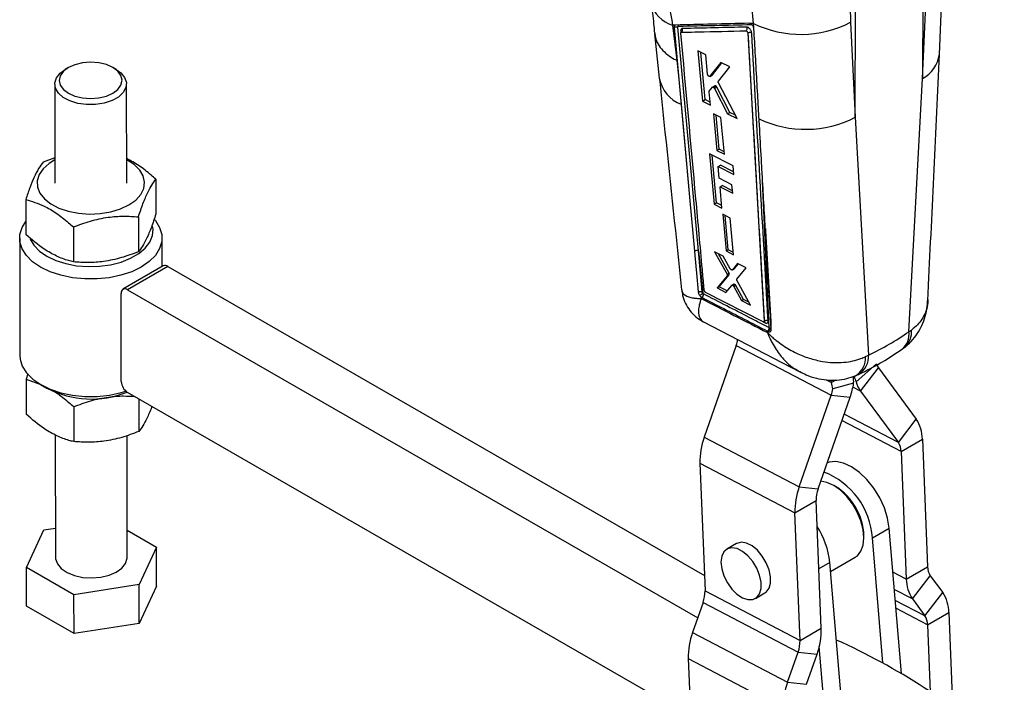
# Model space of a CAD drawing. Extents: x 40 to 363, y 13 to 289.
# Tile 19 of 20: x 236 to 346, y 159 to 232. Entities that reach past the tile are written whole.
import ezdxf

# ---------------------------------------------------------------- set-up
doc = ezdxf.new("R2010")
doc.units = 0
doc.layers.get('0').update_dxf_attribs({"linetype": 'CONTINUOUS'})

msp = doc.modelspace()

# ---------------------------------------------------------------- linework, layer by layer
at = {"color": 7, "linetype": 'CONTINUOUS'}
for p, q in [((338.787028, 228.470947), (339.297859, 239.644854)), ((336.949266, 238.431902), (336.8984, 225.799742)), ((336.8984, 225.799742), (337.407577, 236.970517)), ((318.065251, 231.925385), (317.894375, 233.938757)), ((329.392059, 221.466423), (329.442925, 234.098583)), ((328.832066, 233.802441), (328.881005, 232.048232)), ((309.30091, 231.72274), (309.05526, 231.717088)), ((309.05526, 231.717088), (309.531898, 227.802413)), ((317.669234, 231.916181), (317.564839, 231.935265)), ((318.065251, 231.925385), (317.669234, 231.916181)), ((318.087177, 231.442197), (318.065251, 231.925385)), ((328.881005, 232.048232), (329.392059, 221.466423)), ((307.048365, 230.771385), (307.566501, 225.825487)), ((309.212695, 231.482285), (309.217131, 231.484846)), ((309.212695, 231.482285), (309.704849, 226.097495)), ((309.21717, 231.48558), (309.217126, 231.484849)), ((309.217131, 231.484846), (310.979221, 212.164861)), ((311.917539, 206.588561), (309.641701, 231.513204)), ((317.43298, 230.842332), (317.437393, 230.84488)), ((317.43298, 230.842332), (319.272086, 198.76005)), ((317.437393, 230.84488), (317.437503, 230.844574)), ((318.087177, 231.442197), (318.076485, 231.471795)), ((318.119159, 231.286505), (318.087177, 231.442197)), ((312.73895, 228.428525), (311.855221, 228.870726)), ((311.855221, 228.870726), (312.376742, 223.273377)), ((312.665755, 223.44022), (312.194396, 228.701018)), ((312.938807, 226.272182), (312.73895, 228.428525)), ((309.531898, 227.802413), (309.704849, 226.097495)), ((314.414679, 227.589052), (313.213517, 226.043441)), ((313.496886, 226.207026), (314.521757, 227.535346)), ((315.426114, 227.081761), (314.414679, 227.589052)), ((241.682817, 227.001428), (241.328559, 226.795339)), ((247.001946, 226.804421), (246.647034, 227.009369)), ((313.194825, 226.027121), (313.478504, 226.190885)), ((313.213517, 226.043441), (313.496886, 226.207026)), ((314.148143, 225.476644), (315.426114, 227.081761)), ((240.167861, 225.168465), (240.1855, 214.135005)), ((248.1855, 214.147793), (248.167851, 225.181265)), ((309.704849, 226.097495), (309.995424, 222.918112)), ((316.230611, 221.329894), (314.162172, 225.291718)), ((335.395152, 197.58699), (336.8984, 225.799742)), ((313.257775, 222.829583), (313.120742, 224.308754)), ((313.139729, 224.391495), (313.480496, 224.806925)), ((313.774666, 224.980734), (313.497018, 224.820451)), ((313.637269, 224.785207), (313.913125, 224.944455)), ((313.722602, 224.678277), (315.185192, 221.857643)), ((313.722603, 224.678276), (313.997192, 224.836794)), ((315.438628, 222.003948), (313.997192, 224.836794)), ((309.995424, 222.918112), (310.979221, 212.164861)), ((312.376742, 223.273377), (312.665755, 223.44022)), ((312.376742, 223.273377), (313.257775, 222.829583)), ((313.228193, 223.148898), (312.665755, 223.44022)), ((314.443313, 221.433285), (313.599766, 221.858999)), ((313.599766, 221.858999), (313.9775, 217.773483)), ((315.185192, 221.857643), (315.438628, 222.003948)), ((315.185192, 221.857643), (316.230611, 221.329894)), ((316.041809, 221.691519), (315.438628, 222.003948)), ((314.238266, 217.92402), (313.89924, 221.707863)), ((314.81918, 217.346669), (314.443313, 221.433285)), ((329.392059, 221.466423), (330.885119, 194.983403)), ((315.790488, 216.053988), (313.159449, 217.388998)), ((313.159449, 217.388998), (313.678616, 211.794144)), ((313.9775, 217.773483), (314.238266, 217.92402)), ((313.9775, 217.773483), (314.81918, 217.346669)), ((314.792481, 217.636951), (314.238266, 217.92402)), ((240.181011, 216.942118), (238.879417, 216.483443)), ((313.928024, 211.938124), (313.453818, 217.239632)), ((314.125534, 215.990228), (314.381631, 216.138069)), ((314.246032, 214.684392), (314.125534, 215.990228)), ((314.125534, 215.990228), (315.877559, 215.099991)), ((315.852314, 215.376585), (314.381631, 216.138069)), ((315.877559, 215.099991), (315.790488, 216.053988)), ((251.43644, 214.558076), (251.442662, 210.666502)), ((315.6681, 213.96076), (314.246032, 214.684392)), ((314.334007, 213.730923), (314.584034, 213.875261)), ((314.553912, 211.347222), (314.334007, 213.730923)), ((314.334007, 213.730923), (315.75532, 213.006856)), ((315.730179, 213.281809), (314.584034, 213.875261)), ((315.75532, 213.006856), (315.6681, 213.96076)), ((236.936831, 212.303886), (236.943058, 208.412309)), ((310.979221, 212.164861), (311.492471, 206.563427)), ((313.678616, 211.794144), (313.928024, 211.938124)), ((314.52806, 211.627435), (313.928024, 211.938124)), ((313.678616, 211.794144), (314.553912, 211.347222)), ((249.493853, 210.378518), (249.50008, 206.486941)), ((315.471234, 210.233765), (314.632929, 210.662511)), ((314.632929, 210.662511), (315.010294, 206.576827)), ((315.241331, 206.710201), (314.899416, 210.526218)), ((315.846685, 206.146957), (315.471234, 210.233765)), ((242.244051, 209.251423), (242.250273, 205.359849)), ((236.257814, 207.998999), (236.27873, 194.922292)), ((252.137899, 204.832285), (252.132794, 208.024388)), ((311.917539, 206.588561), (312.400015, 201.874025)), ((312.335209, 202.031285), (311.917539, 206.588561)), ((314.699294, 205.991033), (313.735621, 206.486582)), ((313.735621, 206.486582), (315.114974, 203.985852)), ((315.010294, 206.576827), (315.241331, 206.710201)), ((315.010294, 206.576827), (315.846685, 206.146957)), ((315.8226, 206.409123), (315.241331, 206.710201)), ((315.339399, 204.11541), (314.163115, 206.266755)), ((315.479545, 204.595345), (314.699294, 205.991033)), ((252.262781, 204.904376), (247.772653, 202.31228)), ((252.761431, 204.855622), (248.271303, 202.263526)), ((252.761431, 204.855622), (312.594407, 170.442511)), ((315.711316, 204.475377), (315.694358, 204.465367)), ((315.695831, 204.462832), (315.920799, 204.592703)), ((316.299564, 205.167752), (315.71132, 204.475369)), ((315.71132, 204.475369), (315.936195, 204.605187)), ((315.936195, 204.605187), (316.379352, 205.126691)), ((316.215086, 203.438804), (317.244381, 204.681471)), ((317.244381, 204.681471), (316.299564, 205.167752)), ((315.132226, 203.790538), (314.007283, 202.458916)), ((314.227158, 202.585847), (315.356131, 203.919796)), ((315.114974, 203.985852), (315.339399, 204.11541)), ((315.132226, 203.790538), (315.356131, 203.919796)), ((317.743725, 200.527085), (316.233622, 203.242551)), ((248.271303, 202.263526), (311.845836, 165.698448)), ((312.574183, 202.190551), (312.571685, 202.208824)), ((314.007283, 202.458916), (314.227158, 202.585847)), ((314.007283, 202.458916), (314.986523, 201.952792)), ((315.125307, 202.120631), (314.227158, 202.585847)), ((314.986523, 201.952792), (315.635254, 202.737329)), ((315.872518, 202.878368), (315.65158, 202.750823)), ((315.77285, 202.727384), (315.993783, 202.854926)), ((315.868856, 202.616244), (316.0895, 202.743619)), ((315.868856, 202.616244), (316.728254, 201.052277)), ((316.945615, 201.177757), (316.0895, 202.743619)), ((247.581191, 192.045395), (247.565507, 201.852923)), ((312.21398, 201.463966), (312.232556, 201.282693)), ((312.21398, 201.463966), (312.304327, 201.40519)), ((319.14287, 198.675557), (312.73219, 201.968053)), ((316.728254, 201.052277), (316.945615, 201.177757)), ((316.728254, 201.052277), (317.743725, 200.527085)), ((317.55839, 200.860357), (316.945615, 201.177757)), ((319.272087, 198.760049), (319.273057, 198.760609)), ((319.273057, 198.760609), (319.273097, 198.760498)), ((312.49586, 198.678808), (323.222947, 193.117417)), ((319.235244, 198.668781), (319.24425, 198.67398)), ((319.625185, 197.481256), (319.617848, 197.645141)), ((319.617848, 197.645141), (319.631379, 197.638201)), ((319.631379, 197.638201), (319.702991, 197.602027)), ((319.890765, 197.989062), (319.821767, 198.023952)), ((335.395152, 197.58699), (335.673501, 197.772137)), ((316.141596, 196.048982), (312.564546, 185.822054)), ((316.141596, 196.048982), (326.736123, 190.517158)), ((334.608177, 195.647716), (335.049196, 195.950462)), ((330.559057, 194.819631), (330.885119, 194.983403)), ((329.506823, 191.991052), (331.77252, 194.013285)), ((329.999829, 190.969873), (331.994777, 193.552915)), ((331.994777, 193.552915), (336.21616, 187.827927)), ((237.182806, 192.898377), (236.968862, 192.28018)), ((236.968862, 192.28018), (238.484768, 191.740561)), ((236.968862, 192.28018), (236.975079, 188.388609)), ((326.760716, 191.914763), (326.710008, 192.203147)), ((327.249641, 192.197014), (326.760716, 191.914763)), ((238.592307, 191.701352), (239.302141, 191.291445)), ((329.233993, 191.833551), (326.911908, 191.207313)), ((309.737079, 155.479714), (248.289606, 190.821409)), ((249.526275, 190.110134), (249.532107, 186.463239)), ((323.159073, 180.290231), (326.736123, 190.517158)), ((325.26702, 180.07574), (328.84407, 190.302667)), ((326.736123, 190.517158), (328.84407, 190.302667)), ((329.999829, 190.969873), (334.221212, 185.244885)), ((242.276078, 189.227719), (242.282305, 185.336142)), ((334.221212, 185.244885), (336.21616, 187.827927)), ((240.230376, 186.083685), (240.252176, 172.453002)), ((248.25216, 172.465801), (248.230491, 186.013498)), ((312.564546, 185.822054), (323.159073, 180.290231)), ((334.528111, 184.247041), (336.896919, 185.614524)), ((336.896919, 185.614524), (337.471211, 171.396627)), ((334.528111, 184.247041), (335.102404, 170.029143)), ((312.089546, 182.941447), (322.684073, 177.409623)), ((312.089546, 182.941447), (312.663839, 168.723549)), ((323.159073, 180.290231), (325.26702, 180.07574)), ((327.224021, 180.340032), (327.011924, 180.462517)), ((322.684073, 177.409623), (325.052881, 178.777107)), ((325.627173, 164.559209), (325.052881, 178.777107)), ((323.258366, 163.191725), (322.684073, 177.409623)), ((238.944945, 175.511867), (240.246961, 175.714279)), ((331.32079, 174.615773), (333.194623, 175.697514)), ((334.549283, 159.505909), (333.194623, 175.697514)), ((237.002369, 171.332304), (238.944945, 175.511867)), ((248.247372, 175.458389), (251.501973, 173.586496)), ((330.378972, 174.629985), (330.378973, 174.874907)), ((332.486176, 160.686462), (331.32079, 174.615773)), ((251.501973, 173.586496), (249.559386, 169.40694)), ((251.508901, 169.254838), (251.501973, 173.586496)), ((316.160906, 173.97629), (315.100246, 173.363984)), ((326.667219, 170.876265), (329.392433, 172.449498)), ((242.309584, 168.279843), (237.002369, 171.332304)), ((237.009292, 167.000649), (237.002369, 171.332304)), ((328.297142, 151.394576), (326.583175, 171.880806)), ((335.102404, 170.029143), (337.471211, 171.396627)), ((335.783163, 167.815741), (337.778111, 170.398783)), ((337.778111, 170.398783), (339.167032, 168.515145)), ((249.559386, 169.40694), (242.309584, 168.279843)), ((249.566314, 165.075281), (249.559386, 169.40694)), ((251.508901, 169.254838), (249.566314, 165.075281)), ((242.316512, 163.948185), (242.309584, 168.279843)), ((312.663839, 168.723549), (323.258366, 163.191725)), ((318.274988, 167.864572), (319.335649, 168.476878)), ((337.172084, 165.932103), (339.167032, 168.515145)), ((242.316512, 163.948185), (237.009292, 167.000649)), ((312.449699, 167.424913), (311.272777, 164.060045)), ((312.449699, 167.424913), (323.044226, 161.893092)), ((335.783163, 167.815741), (337.172084, 165.932103)), ((337.478983, 164.934259), (339.847791, 166.301742)), ((339.847791, 166.301742), (340.274401, 155.74006)), ((249.566314, 165.075281), (242.316512, 163.948185)), ((337.478983, 164.934259), (337.780504, 157.469436)), ((311.272777, 164.060045), (321.867304, 158.528224)), ((323.258366, 163.191725), (325.627173, 164.559209)), ((326.423309, 150.312835), (325.40218, 162.517888)), ((321.867304, 158.528224), (323.044226, 161.893092)), ((323.044226, 161.893092), (325.152173, 161.678601)), ((323.975251, 158.313733), (325.152173, 161.678601)), ((310.797777, 161.179437), (321.392304, 155.647616)), ((310.797777, 161.179437), (311.439531, 145.291376)), ((321.867304, 158.528224), (323.975251, 158.313733))]:
    msp.add_line(p, q, dxfattribs=at)
at = {"color": 8, "linetype": 'CONTINUOUS'}
for p, q in [((309.960643, 231.085738), (309.97842, 230.8906)), ((319.821767, 198.023952), (319.085486, 214.358001)), ((319.191209, 198.66289), (319.380215, 198.565741)), ((326.181723, 192.217081), (326.760716, 191.914763)), ((329.999829, 190.969873), (329.155651, 191.410654)), ((334.221212, 185.244885), (328.178573, 188.399985)), ((334.528111, 184.247041), (327.930848, 187.69173)), ((326.583175, 171.880806), (325.359961, 171.174659)), ((335.102404, 170.029143), (333.603379, 170.811843)), ((335.783163, 167.815741), (333.765924, 168.869022)), ((337.172084, 165.932103), (333.86727, 167.657678)), ((337.478983, 164.934259), (333.940549, 166.781816))]:
    msp.add_line(p, q, dxfattribs=at)
at = {"color": 8, "linetype": 'CONTINUOUS', "flags": 128}
msp.add_lwpolyline([(309.320531, 231.727504), (309.264226, 231.684053), (309.222338, 231.580243), (309.217116, 231.486231), (309.21712, 231.486181), (309.21712, 231.486181)], dxfattribs=at)
at = {"color": 7, "linetype": 'CONTINUOUS', "flags": 128}
for points in [[(243.261335, 227.530596), (242.417199, 227.328225), (241.692329, 227.006944), (241.13611, 226.588668), (240.786462, 226.101882), (240.667202, 225.579775), (240.786457, 225.057928), (241.136111, 224.571896), (241.692329, 224.154796), (242.417196, 223.835073), (243.261331, 223.6345), (244.167193, 223.566745), (245.07306, 223.636431), (245.917196, 223.838808), (246.642066, 224.160089), (247.198285, 224.578365), (247.547933, 225.065146), (247.667193, 225.587252), (247.547938, 226.109106), (247.198284, 226.595137), (246.642077, 227.012225), (245.917199, 227.33196), (245.073064, 227.532533), (244.167202, 227.600282), (243.261335, 227.530596)], [(247.001946, 226.804421), (247.522529, 226.433781), (247.958921, 225.914082), (248.157111, 225.34793), (248.104632, 224.770915), (247.804793, 224.219275), (247.27643, 223.727683), (246.552747, 223.327021), (245.679211, 223.042465), (244.710709, 222.891893), (243.708096, 222.884775), (242.734379, 223.021545), (241.850725, 223.293623), (241.112673, 223.683904), (240.566575, 224.167868), (240.24677, 224.715102), (240.173342, 225.291228), (240.3509, 225.860042), (240.768286, 226.385805), (241.328559, 226.795339)], [(240.18138, 216.711931), (239.535414, 216.321258), (238.867347, 215.736446), (238.417009, 215.08633), (238.202831, 214.397534), (238.233586, 213.698246), (238.50801, 213.017107), (239.014873, 212.381993), (239.733414, 211.818913), (240.634234, 211.350912), (241.680445, 210.997151), (242.829206, 210.772122), (244.033501, 210.685025), (245.244013, 210.739439), (246.411189, 210.933127), (247.487247, 211.25816), (248.428133, 211.701234), (248.428133, 211.701234)], [(248.428133, 211.701234), (249.195322, 212.244211), (249.757409, 212.864858), (250.091385, 213.537767), (250.183572, 214.235385), (250.030191, 214.929162), (249.637536, 215.590682), (249.021665, 216.192873), (248.207804, 216.711074), (248.181369, 216.724725)], [(251.26977, 210.093302), (251.389121, 209.952323), (251.862337, 209.203652), (252.102595, 208.418763), (252.10259, 207.621511), (251.86233, 206.836111), (251.389114, 206.086427), (250.697312, 205.395247), (249.807953, 204.783561), (248.748056, 204.269965), (247.549828, 203.870055), (246.24967, 203.595991), (244.887093, 203.456093), (243.503501, 203.454612), (242.140925, 203.5916), (240.84077, 203.86289), (239.642538, 204.260239), (238.582644, 204.771572), (237.693288, 205.381355), (237.001487, 206.071063), (236.528271, 206.819735), (236.288018, 207.604617), (236.288019, 208.401876), (236.528273, 209.187279), (236.940739, 209.859974)], [(237.393988, 208.029816), (237.440769, 207.906543), (237.84762, 207.207525), (238.470576, 206.56373), (239.288444, 205.99707), (240.273365, 205.52685), (241.391791, 205.169084), (242.605649, 204.935948), (243.873595, 204.835385), (245.152451, 204.87082), (246.398669, 205.041044), (247.569806, 205.340267), (248.62599, 205.758286), (249.531245, 206.280878), (250.254742, 206.890248), (250.771855, 207.565631), (251.064964, 208.284041), (251.12409, 209.021007), (251.072663, 209.355813)], [(311.492471, 206.563427), (311.53621, 206.086411), (311.716549, 204.120214), (311.910301, 202.008879)], [(236.27873, 194.922292), (236.308934, 194.527914), (236.549187, 193.74303), (237.022403, 192.994358), (237.714203, 192.30465), (238.603559, 191.694867), (239.663453, 191.183534), (240.861686, 190.786185), (242.16184, 190.514895), (243.524416, 190.377907), (244.908008, 190.379388), (246.270585, 190.519286), (247.570744, 190.79335), (248.108284, 190.952984)], [(333.194623, 175.697514), (333.013297, 176.804779), (332.655419, 177.948523), (332.136632, 179.078755), (331.479609, 180.146082), (330.713065, 181.103858), (329.8705, 181.910215), (328.98874, 182.529925), (328.106322, 182.935892), (327.261811, 183.110376), (326.492117, 183.045754), (326.283074, 182.980678)], [(327.008843, 180.464295), (326.259546, 180.798701), (325.562638, 180.920924)], [(329.392433, 172.449498), (329.645848, 172.630882), (330.046574, 173.137233), (330.295103, 173.815922), (330.378972, 174.632912), (330.293975, 175.54724), (330.044376, 176.513056), (329.642689, 177.481931), (329.109057, 178.405278), (328.470239, 179.236804), (327.758267, 179.934809), (327.008843, 180.464295)], [(314.44256, 171.916484), (314.524373, 171.169575), (314.766625, 170.381482), (315.151346, 169.610653), (315.650008, 168.914261), (316.225624, 168.343949), (316.835503, 167.942017), (317.434414, 167.738276), (317.977939, 167.747833), (318.425767, 167.969984), (318.744684, 168.388246), (318.911038, 168.97161), (318.912491, 169.676797), (318.748935, 170.451513), (318.432501, 171.238299), (317.986657, 171.978804), (317.444468, 172.618114), (316.846148, 173.108802), (316.236071, 173.414489), (315.659482, 173.512491), (315.159145, 173.395552), (314.772168, 173.072335), (314.527252, 172.566811), (314.44256, 171.916484)], [(319.335649, 168.476878), (319.486427, 168.58229), (319.805344, 169.000552), (319.971698, 169.583916), (319.973151, 170.289103), (319.809595, 171.06382), (319.493161, 171.850605), (319.047317, 172.59111), (318.505129, 173.230421), (317.906809, 173.721108), (317.296731, 174.026795), (316.720142, 174.124797), (316.219805, 174.007859), (316.160906, 173.97629)], [(240.252176, 172.453002), (240.262916, 172.286335), (240.461096, 171.720191), (240.897487, 171.200492), (241.544668, 170.759893), (242.361964, 170.426085), (243.298028, 170.220037), (244.294049, 170.154695), (245.287437, 170.234166)], [(245.287437, 170.234166), (246.215775, 170.453458), (247.020737, 170.798787), (247.651735, 171.248462), (248.069127, 171.774224), (248.246684, 172.343038), (248.25216, 172.465801)]]:
    msp.add_lwpolyline(points, dxfattribs=at)
at = {"color": 8, "linetype": 'CONTINUOUS'}
for centre, radius, start, end in [((310.065007, 235.131766), 3.560845, 194.47260289, 253.52664555), ((335.353113, 228.898807), 3.462964, 296.50222556, 352.9215164), ((311.410713, 226.567315), 3.914043, 190.90104302, 248.80196686), ((333.458538, 197.529198), 2.228246, 311.24385773, 6.25923427), ((328.275258, 194.652596), 2.289899, 300.4175851, 4.18312274), ((328.601975, 194.797963), 2.290663, 300.21923102, 4.643442)]:
    msp.add_arc(centre, radius, start, end, dxfattribs=at)
at = {"color": 7, "linetype": 'CONTINUOUS'}
for centre, radius, start, end in [((323.350379, 242.793911), 12.085422, 244.06734884, 297.23414402), ((309.905034, 230.944121), 0.152143, 11.74355173, 68.56121258), ((309.82308, 231.207971), 0.345872, 309.34543316, 24.50860625), ((323.851769, 232.250409), 12.123909, 244.79701378, 297.19190058), ((311.729243, 206.166072), 0.462549, 65.97832532, 120.78946331), ((252.46977, 204.446982), 0.502049, 54.48311619, 114.34861779), ((247.996357, 201.924231), 0.436711, 50.98050419, 189.39770357), ((310.882969, 203.436374), 2.177697, 303.10494142, 314.15714701), ((312.043109, 201.773828), 0.451801, 305.32187261, 2.1640934), ((319.224912, 198.56519), 0.155304, 0.20324727, 59.24193126), ((319.372462, 198.005848), 0.449669, 305.15515558, 2.30736811), ((319.436871, 197.970205), 0.454285, 305.85951851, 2.37903444), ((312.391336, 197.371656), 3.976671, 340.57283587, 350.84771708), ((333.230762, 197.308844), 2.182189, 309.70991177, 7.32293717), ((333.195591, 194.416477), 1.479085, 195.81880116, 215.72171456), ((244.233795, 200.775061), 10.689256, 242.52474721, 291.94103119), ((249.11633, 192.116897), 1.536803, 182.6667367, 237.45576248), ((322.986033, 191.839785), 3.976495, 340.57265696, 350.84807872), ((320.52531, 193.236592), 8.82098, 340.57287793, 350.84781616), ((332.663611, 192.885493), 3.281057, 195.81949394, 215.7212585), ((332.909271, 185.599464), 3.987677, 0.21639725, 33.97543763), ((319.976813, 183.120336), 7.889296, 159.97356124, 181.29928654), ((332.730405, 184.240251), 1.797719, 0.21640234, 33.97548042), ((322.878898, 174.049422), 8.460869, 3.83811393, 68.9297322), ((330.571294, 177.588521), 7.889249, 159.97350391, 181.29935783), ((328.608596, 178.857757), 3.556629, 159.97352503, 181.29934802), ((323.59521, 174.601776), 6.789259, 2.30562643, 57.71928128), ((317.37517, 170.869631), 9.26336, 6.26681157, 32.70300823), ((339.268925, 171.403419), 1.797726, 180.21648158, 213.97541345), ((339.090065, 170.044209), 3.98769, 180.21646284, 213.97539037), ((309.108105, 168.642901), 3.556649, 339.97355144, 1.29930812), ((335.860125, 166.286677), 3.987695, 0.21646984, 33.97535223), ((335.68127, 164.927467), 1.797726, 0.21648158, 33.97541345), ((318.685017, 161.35833), 7.889269, 159.97352477, 181.29932301), ((317.73992, 164.380317), 7.889282, 339.97354175, 1.29930845), ((319.702652, 163.111077), 3.556628, 339.97349294, 1.29932353), ((296.026051, 93.951158), 76.020689, 48.87150353, 65.70281516), ((329.279561, 155.826507), 7.889285, 159.97354711, 181.29930066)]:
    msp.add_arc(centre, radius, start, end, dxfattribs=at)
for centre, major_axis, ratio, start_param, end_param in [((313.883764, 224.807451), (-0.111912, 0.172961), 0.5485489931, 4.5318696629, 5.2141271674), ((315.231493, 204.078401), (-0.110645, 0.171003), 0.5485489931, 3.3077815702, 4.57672837), ((315.982782, 202.702105), (-0.112975, 0.174604), 0.5485489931, 5.3412543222, 6.4396774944), ((315.981151, 202.704873), (-0.11185, 0.172865), 0.5485489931, 4.5841626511, 5.3293449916), ((290.311996, 264.829634), (-44.34261, 67.743049), 0.6135297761, 3.0548045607, 3.1595840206), ((324.816172, 190.792203), (1.745018, 5.908408), 0.6873316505, 5.0862636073, 5.219677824), ((333.442875, 195.772292), (1.745018, 5.908408), 0.6873316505, 2.323912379, 2.4490068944), ((324.816172, 190.792203), (-0.082174, 2.917124), 0.7272908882, 4.8346594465, 5.0868274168)]:
    msp.add_ellipse(centre, major_axis=major_axis, ratio=ratio, start_param=start_param, end_param=end_param, dxfattribs=at)
for points, knots in [([(307.502731, 241.192964), (307.731309, 239.558473), (308.191965, 236.264448), (308.76604, 233.240537), (309.05526, 231.717088)], [0, 0, 0, 0, 0.4961989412, 1, 1, 1, 1]), ([(306.613354, 234.241374), (306.735374, 233.44767), (306.914825, 232.280385), (307.001753, 231.176084), (307.029573, 230.822659)], [0, 0, 0, 0, 0.6799566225, 1, 1, 1, 1]), ([(309.30091, 231.72274), (309.279426, 231.704208), (309.233571, 231.664655), (309.209041, 231.573799), (309.211761, 231.50557), (309.21269, 231.482288)], [0, 0, 0, 0, 0.3673715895, 0.7841323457, 1, 1, 1, 1]), ([(309.389596, 231.74812), (309.358701, 231.743503), (309.326931, 231.738755), (309.301607, 231.723169), (309.30091, 231.72274)], [0, 0, 0, 0, 0.9724558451, 1, 1, 1, 1]), ([(317.56484, 231.935265), (316.201844, 231.903783), (313.475854, 231.840819), (310.751681, 231.779019), (309.389596, 231.74812)], [0, 0, 0, 0, 0.5000002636, 1, 1, 1, 1]), ([(309.594907, 231.752796), (309.608176, 231.746243), (309.646614, 231.727261), (309.678776, 231.684146), (309.702136, 231.643624), (309.708456, 231.629728), (309.712951, 231.619847)], [0, 0, 0, 0, 0.264284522, 0.7655691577, 0.8332970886, 1, 1, 1, 1]), ([(309.641701, 231.513204), (309.641435, 231.52595), (309.640791, 231.556771), (309.655928, 231.594081), (309.682535, 231.615987), (309.704789, 231.618796), (309.713185, 231.619856)], [0, 0, 0, 0, 0.2129719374, 0.5149754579, 0.8170092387, 1, 1, 1, 1]), ([(318.076485, 231.471795), (318.06014, 231.50923), (318.021637, 231.597417), (317.929177, 231.728109), (317.810257, 231.843227), (317.720174, 231.896907), (317.674536, 231.914174), (317.669234, 231.916181)], [0, 0, 0, 0, 0.190711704, 0.4492725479, 0.7077385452, 0.9660443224, 1, 1, 1, 1]), ([(307.072695, 230.82679), (307.082663, 230.672861), (307.10978, 230.254087), (307.405593, 229.603199), (307.933871, 228.900152), (308.625817, 228.314071), (309.200341, 227.96851), (309.497642, 227.819574), (309.531898, 227.802413)], [0, 0, 0, 0, 0.1293982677, 0.3520347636, 0.5746792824, 0.797323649, 0.9766472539, 1, 1, 1, 1]), ([(309.21712, 231.486181), (309.217121, 231.486165), (309.217137, 231.485965), (309.217154, 231.485765), (309.21717, 231.48558)], [0, 0, 0, 0, 0.08000223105, 1, 1, 1, 1]), ([(309.21717, 231.48558), (309.243662, 231.499987), (309.296646, 231.528801), (309.397917, 231.550769), (309.501296, 231.553541), (309.573048, 231.539876), (309.617759, 231.52444), (309.632768, 231.517396), (309.641701, 231.513204)], [0, 0, 0, 0, 0.21785455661, 0.43570505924, 0.65356353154, 0.87141961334, 0.92346792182, 1, 1, 1, 1]), ([(310.137789, 231.351437), (310.122215, 231.349994), (310.072178, 231.345359), (310.005962, 231.30181), (309.959168, 231.210128), (309.960167, 231.125784), (309.960642, 231.085738)], [0, 0, 0, 0, 0.1346280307, 0.4325674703, 0.7305923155, 1, 1, 1, 1]), ([(309.971389, 230.833988), (309.971292, 230.851185), (309.971094, 230.88652), (309.991741, 230.923155), (310.018498, 230.938609), (310.037371, 230.9401), (310.042363, 230.940494)], [0, 0, 0, 0, 0.2894792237, 0.5947912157, 0.8928309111, 1, 1, 1, 1]), ([(312.571685, 202.208824), (312.562014, 202.315438), (312.492858, 203.077834), (312.185725, 206.463381), (311.329457, 215.898034), (310.531152, 224.677744), (309.971389, 230.833988)], [0, 0, 0, 0, 0.0111742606, 0.0799075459, 0.3548404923, 1, 1, 1, 1]), ([(310.053494, 230.990466), (310.053333, 230.989414), (310.052925, 230.986732), (310.036044, 230.950842), (310.011259, 230.937497), (310.002055, 230.932541)], [0, 0, 0, 0, 0.2886967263, 0.7358331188, 1, 1, 1, 1]), ([(310.042361, 230.940495), (310.154387, 230.943002), (310.772368, 230.956832), (313.161091, 231.010435), (315.439064, 231.062362), (317.210734, 231.102748)], [0, 0, 0, 0, 0.0469037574, 0.2587393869, 1, 1, 1, 1]), ([(317.308927, 231.513171), (316.113461, 231.485972), (313.722352, 231.431568), (311.332702, 231.378157), (310.137789, 231.351449)], [0, 0, 0, 0, 0.4999628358, 1, 1, 1, 1]), ([(317.308927, 231.513171), (317.312929, 231.502604), (317.322662, 231.476899), (317.336368, 231.416418), (317.339212, 231.329793), (317.315042, 231.230906), (317.270213, 231.151061), (317.229215, 231.11776), (317.210734, 231.102748)], [0, 0, 0, 0, 0.07372416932, 0.17932211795, 0.39412166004, 0.6089121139, 0.82370689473, 1, 1, 1, 1]), ([(317.210734, 231.102748), (317.224985, 231.101082), (317.255267, 231.097542), (317.306551, 231.067181), (317.3553, 231.020577), (317.395846, 230.963944), (317.412119, 230.923865), (317.420057, 230.904315)], [0, 0, 0, 0, 0.1894776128, 0.4026073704, 0.6048284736, 0.8072347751, 1, 1, 1, 1]), ([(317.862743, 230.863663), (317.862701, 230.864338), (317.859851, 230.910603), (317.839618, 231.010918), (317.772899, 231.160339), (317.692898, 231.276547), (317.601175, 231.37711), (317.49637, 231.459944), (317.388503, 231.507771), (317.330234, 231.511725), (317.308927, 231.513171)], [0, 0, 0, 0, 0.0024613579, 0.1685159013, 0.3345485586, 0.4845996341, 0.5724886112, 0.7384270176, 0.9043553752, 1, 1, 1, 1]), ([(317.420057, 230.904315), (317.420507, 230.903253), (317.429201, 230.882773), (317.433405, 230.863323), (317.437392, 230.844881)], [0, 0, 0, 0, 0.051817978, 1, 1, 1, 1]), ([(317.420057, 230.904315), (317.420494, 230.903012), (317.427659, 230.881649), (317.430402, 230.861373), (317.432978, 230.842333)], [0, 0, 0, 0, 0.0609934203, 1, 1, 1, 1]), ([(317.862743, 230.863663), (317.831255, 230.876902), (317.768278, 230.90338), (317.648974, 230.910543), (317.530179, 230.892718), (317.468395, 230.860622), (317.437503, 230.844574)], [0, 0, 0, 0, 0.2500002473, 0.50000062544, 0.75000075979, 1, 1, 1, 1]), ([(317.437503, 230.844574), (317.742867, 225.491703), (318.353103, 214.794614), (318.96657, 204.102395), (319.273056, 198.76061)], [0, 0, 0, 0, 0.5004044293, 1, 1, 1, 1]), ([(319.701952, 198.776919), (319.394839, 204.119163), (318.780113, 214.81234), (318.168698, 225.510324), (317.862743, 230.863663)], [0, 0, 0, 0, 0.4995937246, 1, 1, 1, 1]), ([(318.689088, 221.280638), (318.681926, 221.406024), (318.637796, 222.178521), (318.474211, 225.044178), (318.291415, 228.254091), (318.145825, 230.817138), (318.119164, 231.286502)], [0, 0, 0, 0, 0.037599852, 0.2316498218, 0.8592941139, 1, 1, 1, 1]), ([(337.508711, 201.153535), (337.535255, 201.701914), (337.975923, 210.805782), (338.393503, 219.913875), (338.785929, 228.473335)], [0, 0, 0, 0, 0.0602358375, 1, 1, 1, 1]), ([(313.06395, 226.05692), (313.047795, 226.071078), (313.015487, 226.099392), (312.975821, 226.157186), (312.94796, 226.2174), (312.941769, 226.254454), (312.938807, 226.272182)], [0, 0, 0, 0, 0.2550466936, 0.510058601, 0.7655857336, 1, 1, 1, 1]), ([(313.478213, 226.191504), (313.479019, 226.191701), (313.487197, 226.193706), (313.492293, 226.200711), (313.496886, 226.207026)], [0, 0, 0, 0, 0.0985594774, 1, 1, 1, 1]), ([(307.568064, 225.825688), (307.777948, 223.820178), (308.599539, 215.969593), (309.434803, 208.1086), (310.056691, 202.255775)], [0, 0, 0, 0, 0.255459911, 1, 1, 1, 1]), ([(313.213517, 226.043441), (313.204003, 226.034775), (313.184974, 226.017441), (313.141395, 226.016709), (313.099283, 226.031923), (313.07341, 226.050227), (313.06395, 226.05692)], [0, 0, 0, 0, 0.27983230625, 0.55969741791, 0.83900756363, 1, 1, 1, 1]), ([(314.162172, 225.291718), (314.15295, 225.312492), (314.134508, 225.354035), (314.126896, 225.413055), (314.13352, 225.453806), (314.14453, 225.471001), (314.148143, 225.476644)], [0, 0, 0, 0, 0.28670034, 0.5733563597, 0.8599769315, 1, 1, 1, 1]), ([(313.120742, 224.308754), (313.120455, 224.326656), (313.119919, 224.360087), (313.133445, 224.381533), (313.139729, 224.391495)], [0, 0, 0, 0, 0.5354837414, 1, 1, 1, 1]), ([(313.498508, 224.817924), (313.503354, 224.821467), (313.518762, 224.83273), (313.557273, 224.829629), (313.600745, 224.812608), (313.627415, 224.792599), (313.637269, 224.785207)], [0, 0, 0, 0, 0.1508644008, 0.4796232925, 0.8077320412, 1, 1, 1, 1]), ([(313.637269, 224.785207), (313.653531, 224.770119), (313.686409, 224.739613), (313.710452, 224.698868), (313.722603, 224.678276)], [0, 0, 0, 0, 0.4945980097, 1, 1, 1, 1]), ([(313.913125, 224.944455), (313.896364, 224.95664), (313.862844, 224.98101), (313.815067, 224.992219), (313.7858, 224.989401), (313.775333, 224.98088), (313.774838, 224.980477)], [0, 0, 0, 0, 0.3278297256, 0.6556513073, 0.9836963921, 1, 1, 1, 1]), ([(319.082959, 214.401937), (319.073783, 214.561841), (319.027483, 215.368702), (318.909275, 217.430488), (318.787206, 219.563527), (318.702288, 221.049638), (318.689088, 221.280638)], [0, 0, 0, 0, 0.0697468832, 0.3519362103, 0.8992657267, 1, 1, 1, 1]), ([(238.879417, 216.483443), (238.710601, 216.257734), (238.369309, 215.801421), (237.864091, 214.816199), (237.381575, 213.628703), (237.085981, 212.74818), (236.936831, 212.303886)], [0, 0, 0, 0, 0.2646027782, 0.53494191, 0.7653407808, 1, 1, 1, 1]), ([(251.43644, 214.558076), (251.25764, 214.7175), (250.641975, 215.266453), (249.555465, 216.126656), (248.64137, 216.625727), (248.181128, 216.877006)], [0, 0, 0, 0, 0.16888823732, 0.58153926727, 1, 1, 1, 1]), ([(249.493853, 210.378518), (249.662235, 210.878316), (250.002649, 211.88875), (250.507519, 213.076701), (250.990532, 213.966655), (251.286899, 214.359735), (251.43644, 214.558076)], [0, 0, 0, 0, 0.26460235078, 0.53494217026, 0.76534031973, 1, 1, 1, 1]), ([(320.040364, 197.821691), (320.032701, 197.953546), (319.987464, 198.731942), (319.792133, 202.09669), (319.480094, 207.491048), (319.207177, 212.240313), (319.082959, 214.401937)], [0, 0, 0, 0, 0.02386527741, 0.14088716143, 0.60897548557, 1, 1, 1, 1]), ([(236.936831, 212.303886), (237.611943, 212.105292), (238.728395, 211.776872), (240.348425, 210.815876), (241.43832, 209.971123), (242.065224, 209.411156), (242.244051, 209.251423)], [0, 0, 0, 0, 0.3856434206, 0.6377494, 0.896666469, 1, 1, 1, 1]), ([(242.244051, 209.251423), (242.873058, 209.486291), (244.14471, 209.961119), (246.029338, 210.355502), (247.831321, 210.48684), (248.936301, 210.414846), (249.493853, 210.378518)], [0, 0, 0, 0, 0.26460231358, 0.53494243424, 0.76534031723, 1, 1, 1, 1]), ([(251.442662, 210.666502), (251.274279, 210.166704), (250.933864, 209.15627), (250.429003, 207.968316), (249.945987, 207.078363), (249.649621, 206.685283), (249.50008, 206.486941)], [0, 0, 0, 0, 0.26460223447, 0.53494242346, 0.76534044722, 1, 1, 1, 1]), ([(242.250273, 205.359849), (242.071627, 205.405716), (241.456486, 205.563651), (240.367925, 205.969779), (238.747509, 206.867941), (237.618778, 207.833983), (236.943058, 208.412309)], [0, 0, 0, 0, 0.10333344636, 0.35581309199, 0.61435386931, 1, 1, 1, 1]), ([(249.50008, 206.486941), (248.871074, 206.252073), (247.599421, 205.777245), (245.714794, 205.382868), (243.91281, 205.251523), (242.807828, 205.32352), (242.250273, 205.359849)], [0, 0, 0, 0, 0.2646021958, 0.5349421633, 0.7653399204, 1, 1, 1, 1]), ([(315.582798, 204.480725), (315.566336, 204.4933), (315.53341, 204.518449), (315.499261, 204.56203), (315.483556, 204.588567), (315.479545, 204.595345)], [0, 0, 0, 0, 0.4268177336, 0.8536206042, 1, 1, 1, 1]), ([(315.678431, 204.455973), (315.664433, 204.454645), (315.635523, 204.451903), (315.60074, 204.470917), (315.582798, 204.480725)], [0, 0, 0, 0, 0.4841919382, 1, 1, 1, 1]), ([(315.114972, 203.985853), (315.124767, 203.965455), (315.144355, 203.924662), (315.154728, 203.86538), (315.15051, 203.818797), (315.13773, 203.799045), (315.132226, 203.790538)], [0, 0, 0, 0, 0.2661591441, 0.5322881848, 0.7985615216, 1, 1, 1, 1]), ([(316.233622, 203.242551), (316.223727, 203.262894), (316.203935, 203.303581), (316.193125, 203.362966), (316.196919, 203.410007), (316.209585, 203.430083), (316.215087, 203.438803)], [0, 0, 0, 0, 0.2653531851, 0.5307072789, 0.7961540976, 1, 1, 1, 1]), ([(310.068564, 202.260241), (310.094451, 202.039154), (310.156256, 201.511333), (310.465681, 200.719473), (310.958314, 199.912615), (311.609831, 199.250738), (312.143955, 198.842801), (312.458142, 198.707246), (312.501991, 198.688328)], [0, 0, 0, 0, 0.147692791, 0.3526010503, 0.5594500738, 0.7724624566, 0.9682444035, 1, 1, 1, 1]), ([(311.910301, 202.008879), (311.93514, 202.021971), (311.986809, 202.049206), (312.085551, 202.070977), (312.18724, 202.073767), (312.273933, 202.059021), (312.316911, 202.039568), (312.335209, 202.031285)], [0, 0, 0, 0, 0.2013904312, 0.4189208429, 0.636452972, 0.8452179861, 1, 1, 1, 1]), ([(311.910301, 202.008879), (311.919782, 201.954912), (311.937803, 201.852343), (312.003875, 201.711759), (312.054222, 201.638564), (312.072371, 201.612179)], [0, 0, 0, 0, 0.4152313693, 0.7892014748, 1, 1, 1, 1]), ([(312.400015, 201.874025), (312.387501, 201.892926), (312.362337, 201.930932), (312.341736, 201.986695), (312.337087, 202.018457), (312.335209, 202.031285)], [0, 0, 0, 0, 0.370976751, 0.7459374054, 1, 1, 1, 1]), ([(312.73219, 201.968053), (312.715648, 201.978409), (312.682563, 201.999122), (312.63634, 202.050401), (312.599545, 202.109591), (312.580806, 202.15819), (312.575496, 202.184137), (312.574183, 202.190551)], [0, 0, 0, 0, 0.2312772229, 0.4625637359, 0.6936167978, 0.9242688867, 1, 1, 1, 1]), ([(315.653063, 202.748307), (315.657739, 202.751756), (315.672743, 202.762821), (315.710444, 202.759582), (315.747649, 202.74448), (315.768544, 202.730305), (315.77285, 202.727384)], [0, 0, 0, 0, 0.1670405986, 0.5358791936, 0.9043525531, 1, 1, 1, 1]), ([(315.77285, 202.727384), (315.789146, 202.713907), (315.821739, 202.686954), (315.852682, 202.644554), (315.86645, 202.620457), (315.868857, 202.616244)], [0, 0, 0, 0, 0.4521091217, 0.9042130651, 1, 1, 1, 1]), ([(312.072371, 201.612179), (312.103972, 201.573061), (312.14873, 201.517657), (312.199157, 201.476163), (312.21398, 201.463966)], [0, 0, 0, 0, 0.70604507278, 1, 1, 1, 1]), ([(312.232556, 201.282693), (313.451749, 200.656358), (315.916432, 199.390179), (318.380171, 198.122074), (319.625185, 197.481256)], [0, 0, 0, 0, 0.4946650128, 1, 1, 1, 1]), ([(312.304326, 201.405196), (312.43356, 201.338793), (313.138369, 200.976648), (315.576698, 199.723601), (317.884923, 198.536426), (319.617848, 197.645141)], [0, 0, 0, 0, 0.05299581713, 0.28902596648, 1, 1, 1, 1]), ([(312.494588, 201.790883), (312.477819, 201.801044), (312.444433, 201.821275), (312.414777, 201.856495), (312.400015, 201.874025)], [0, 0, 0, 0, 0.5022578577, 1, 1, 1, 1]), ([(319.821767, 198.023952), (319.677933, 198.097942), (318.958764, 198.467893), (316.516886, 199.723798), (314.217933, 200.905248), (312.494588, 201.790889)], [0, 0, 0, 0, 0.0589072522, 0.294536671, 1, 1, 1, 1]), ([(334.911223, 195.87323), (335.098586, 196.016005), (335.573849, 196.378166), (336.183241, 197.119963), (336.750755, 198.040909), (337.158987, 199.050341), (337.424343, 200.096615), (337.476854, 200.807921), (337.502442, 201.15454)], [0, 0, 0, 0, 0.1156761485, 0.2934221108, 0.468624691, 0.6486933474, 0.8288089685, 1, 1, 1, 1]), ([(319.272087, 198.760049), (319.271501, 198.742727), (319.270331, 198.708081), (319.248054, 198.673529), (319.21331, 198.657447), (319.175679, 198.66076), (319.151224, 198.67179), (319.14287, 198.675557)], [0, 0, 0, 0, 0.2210716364, 0.4421545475, 0.6634165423, 0.885020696, 1, 1, 1, 1]), ([(319.245082, 198.66956), (319.264666, 198.680273), (319.298557, 198.698813), (319.325598, 198.689877), (319.32039, 198.691938), (319.320245, 198.691995)], [0, 0, 0, 0, 0.5709495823, 0.9880311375, 1, 1, 1, 1]), ([(319.701952, 198.776919), (319.670496, 198.790681), (319.607584, 198.818203), (319.487148, 198.826378), (319.366879, 198.808969), (319.304357, 198.776655), (319.273097, 198.760498)], [0, 0, 0, 0, 0.2499993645, 0.4999996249, 0.75000068, 1, 1, 1, 1]), ([(319.380215, 198.565741), (319.41647, 198.55086), (319.492775, 198.519539), (319.592862, 198.530471), (319.667411, 198.58955), (319.702071, 198.679148), (319.701985, 198.750018), (319.701952, 198.776919)], [0, 0, 0, 0, 0.2003676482, 0.42170888, 0.643080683, 0.8645143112, 1, 1, 1, 1]), ([(319.702991, 197.602027), (319.746059, 197.58581), (319.836306, 197.55183), (319.947064, 197.580231), (320.019326, 197.659733), (320.042191, 197.749109), (320.04072, 197.807659), (320.040368, 197.821689)], [0, 0, 0, 0, 0.2330232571, 0.4882900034, 0.7093439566, 0.9303535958, 1, 1, 1, 1]), ([(320.017922, 198.078033), (320.018002, 198.068836), (320.018235, 198.042026), (320.006258, 198.005734), (319.977872, 197.979142), (319.937872, 197.971123), (319.90638, 197.983116), (319.890765, 197.989062)], [0, 0, 0, 0, 0.1170825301, 0.3412831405, 0.5636725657, 0.7836558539, 1, 1, 1, 1]), ([(319.625185, 197.481256), (319.629314, 197.477079), (319.634139, 197.472198), (319.642032, 197.464217), (319.651164, 197.45502), (319.668631, 197.437459), (319.698278, 197.407852), (319.748336, 197.35831), (319.833249, 197.275634), (319.978386, 197.138074), (320.230053, 196.910126), (320.679057, 196.5333), (321.535039, 195.903903), (322.76258, 195.201598), (324.267644, 194.607075), (326.062324, 194.166156), (328.06741, 194.080272), (329.653232, 194.419221), (330.387428, 194.743765), (330.559057, 194.819631)], [0, 0, 0, 0, 0.0014914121, 0.0017428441, 0.002848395, 0.0047813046, 0.0080257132, 0.0134727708, 0.0226202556, 0.0379956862, 0.0639041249, 0.1078781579, 0.1841250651, 0.3259043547, 0.4504513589, 0.5749475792, 0.7753523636, 0.947485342, 1, 1, 1, 1]), ([(329.755283, 192.81877), (330.17833, 193.022638), (331.382804, 193.603076), (333.013448, 194.536302), (334.177438, 195.326348), (334.624605, 195.629857)], [0, 0, 0, 0, 0.2500365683, 0.7118890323, 1, 1, 1, 1]), ([(323.230032, 193.138732), (323.45835, 193.017466), (324.048339, 192.704104), (325.058834, 192.38546), (326.220133, 192.176887), (327.363288, 192.167105), (328.447518, 192.319011), (329.11212, 192.565692), (329.428224, 192.683021)], [0, 0, 0, 0, 0.1201358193, 0.3104399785, 0.4920068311, 0.6698423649, 0.8429670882, 1, 1, 1, 1]), ([(329.305612, 192.625661), (329.42622, 192.671155), (329.580282, 192.729267), (329.722327, 192.80873), (329.753172, 192.825985)], [0, 0, 0, 0, 0.7828539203, 1, 1, 1, 1]), ([(239.858355, 191.057258), (240.027107, 190.962461), (240.66084, 190.606459), (241.470364, 189.943612), (242.097255, 189.386607), (242.276078, 189.227719)], [0, 0, 0, 0, 0.205969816, 0.7734999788, 1, 1, 1, 1]), ([(242.276078, 189.227719), (242.905124, 189.462766), (244.176857, 189.937958), (246.0609, 190.329712), (247.708049, 190.457548), (248.661921, 190.398765), (249.067943, 190.373744)], [0, 0, 0, 0, 0.2826671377, 0.571463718, 0.8175911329, 1, 1, 1, 1]), ([(250.993923, 189.266012), (250.984785, 189.239745), (250.802667, 188.71621), (250.460315, 187.955049), (249.978184, 187.052174), (249.681705, 186.660746), (249.532107, 186.463239)], [0, 0, 0, 0, 0.0190486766, 0.3796570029, 0.6869862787, 1, 1, 1, 1]), ([(242.282305, 185.336142), (242.103657, 185.38201), (241.488513, 185.539948), (240.399948, 185.946076), (238.77953, 186.844242), (237.650799, 187.810283), (236.975079, 188.388609)], [0, 0, 0, 0, 0.1033341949, 0.3558143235, 0.6143546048, 1, 1, 1, 1]), ([(249.532107, 186.463239), (248.9031, 186.22837), (247.631448, 185.753541), (245.74682, 185.359161), (243.944837, 185.22782), (242.839857, 185.299815), (242.282305, 185.336142)], [0, 0, 0, 0, 0.2646023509, 0.5349424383, 0.7653403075, 1, 1, 1, 1])]:
    msp.add_open_spline(points, degree=3, knots=knots, dxfattribs=at)
at = {"color": 8, "linetype": 'CONTINUOUS'}
for points, knots in [([(309.713185, 231.619844), (311.061276, 231.65007), (313.770245, 231.710809), (316.481047, 231.772777), (317.842846, 231.803908)], [0, 0, 0, 0, 0.49763971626, 1, 1, 1, 1]), ([(319.390149, 209.061627), (319.406677, 208.77085), (319.614847, 205.108571), (319.824714, 201.447981), (320.017917, 198.078036)], [0, 0, 0, 0, 0.0793979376, 1, 1, 1, 1]), ([(310.05962, 202.256219), (310.093395, 202.12367), (310.1803, 201.782614), (310.677898, 201.496183), (311.239825, 201.362128), (311.584414, 201.3161), (311.796121, 201.297704), (311.96974, 201.288721), (312.075167, 201.285259), (312.138632, 201.283863), (312.176627, 201.283268), (312.199298, 201.282986), (312.21201, 201.282862), (312.218381, 201.282807), (312.224406, 201.282753), (312.228774, 201.282721), (312.232556, 201.282693)], [0, 0, 0, 0, 0.22381171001, 0.57588214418, 0.75429068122, 0.82024278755, 0.89377209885, 0.93704911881, 0.96265868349, 0.97784227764, 0.98685071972, 0.99219596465, 0.99536844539, 0.99664773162, 0.99709777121, 1, 1, 1, 1]), ([(312.232556, 201.282693), (312.231262, 201.279025), (312.229767, 201.274788), (312.227715, 201.26894), (312.225545, 201.262754), (312.221226, 201.250406), (312.213588, 201.228356), (312.200907, 201.191348), (312.180129, 201.129337), (312.14674, 201.025797), (312.095049, 200.853718), (312.039311, 200.640252), (311.965059, 200.285663), (311.896762, 199.67291), (312.046713, 199.086818), (312.297638, 198.743855), (312.486349, 198.69256), (312.500453, 198.688726)], [0, 0, 0, 0, 0.0028127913, 0.0032497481, 0.0044901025, 0.0075653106, 0.0127484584, 0.021480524, 0.0361988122, 0.0610232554, 0.1029721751, 0.174243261, 0.2381976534, 0.4111400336, 0.7523762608, 0.9814939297, 1, 1, 1, 1]), ([(337.49928, 201.153586), (337.500998, 201.121711), (337.537087, 200.452383), (337.137155, 199.336625), (336.371675, 198.296501), (335.805786, 197.871489), (335.673501, 197.772137)], [0, 0, 0, 0, 0.0230330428, 0.483655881, 0.8792970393, 1, 1, 1, 1]), ([(319.273097, 198.760498), (319.273871, 198.750313), (319.275915, 198.723407), (319.267137, 198.690821), (319.249598, 198.679758), (319.241895, 198.674899)], [0, 0, 0, 0, 0.2545827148, 0.672595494, 1, 1, 1, 1]), ([(319.625185, 197.481256), (319.627273, 197.475787), (319.629713, 197.469397), (319.633722, 197.458955), (319.638352, 197.446896), (319.647238, 197.423894), (319.662362, 197.385074), (319.688043, 197.320089), (319.732003, 197.21147), (319.80826, 197.03029), (319.94361, 196.728679), (320.194046, 196.22628), (320.697359, 195.37283), (321.482395, 194.397509), (322.391959, 193.581106), (322.997724, 193.269251), (323.234264, 193.147477)], [0, 0, 0, 0, 0.0028123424, 0.0032859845, 0.0053742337, 0.0090209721, 0.0151420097, 0.0254175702, 0.0426729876, 0.0716749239, 0.1205439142, 0.203482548, 0.3472826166, 0.6146331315, 0.8495210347, 1, 1, 1, 1])]:
    msp.add_open_spline(points, degree=3, knots=knots, dxfattribs=at)

doc.saveas('drawing.dxf')
